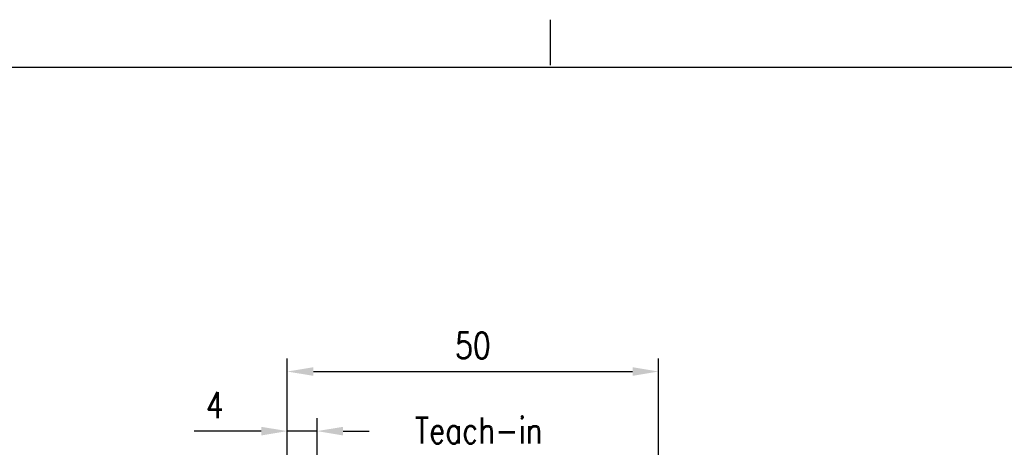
# Model space of a CAD drawing. Extents: x -575 to 291, y -144 to 153.
# Tile 9 of 10: x 30 to 163, y 90 to 147. Entities that reach past the tile are written whole.
import ezdxf

# ---------------------------------------------------------------- set-up
doc = ezdxf.new("R2010")
doc.units = 0
doc.header["$LTSCALE"] = 2
doc.layers.get('Defpoints').update_dxf_attribs({"linetype": 'CONTINUOUS'})
for name, color, linetype in [('025', 1, 'CONTINUOUS'), ('AM_REFDIM', 6, 'CONTINUOUS'), ('RAHMEN', 7, 'CONTINUOUS'), ('TEXT025', 1, 'CONTINUOUS'), ('TEXT035', 2, 'CONTINUOUS'), ('TEXT050', 3, 'CONTINUOUS')]:
    doc.layers.add(name, color=color, linetype=linetype)
doc.styles.add('T1', font='ROMANS.SHX', dxfattribs={"width": 0.8})
doc.styles.add('T2', font='romans.shx', dxfattribs={"width": 0.8, "height": 3.5})
doc.styles.add('T3', font='romans.shx', dxfattribs={"width": 0.8, "height": 2.5})
doc.dimstyles.new('B1', dxfattribs={"dimtxt": 3.5, "dimasz": 3.5, "dimexe": 1.75, "dimexo": 0, "dimgap": 1.75, "dimtad": 1, "dimrnd": 0.01, "dimdsep": 46, "dimtxsty": 'T1', "dimcen": 0, "dimclrd": 256, "dimclre": 256, "dimclrt": 2, "dimadec": 0, "dimazin": 0, "dimtfac": 0.71, "dimtmove": 0, "dimatfit": 3, "dimfxl": 1, "dimtolj": 1, "dimarcsym": 0})

# ---------------------------------------------------------------- blocks, each defined once
blk = doc.blocks.new('*D48')
at = {"layer": 'AM_REFDIM', "lineweight": -2, "ltscale": 5}
for p, q in [((66.23, 74.21), (66.23, 101.96)), ((116.11, 70.33), (116.11, 101.96)), ((69.73, 100.21), (112.61, 100.21))]:
    blk.add_line(p, q, dxfattribs=at)
at = {"layer": 'AM_REFDIM', "ltscale": 5}
for points in [[(69.73, 100.79), (69.73, 99.63), (66.23, 100.21)], [(112.61, 100.79), (112.61, 99.63), (116.11, 100.21)]]:
    blk.add_solid(points, dxfattribs=at)
at = {"layer": 'Defpoints', "color": 0, "ltscale": 5}
for p in [(116.11, 100.21), (66.23, 74.21), (116.11, 70.33)]:
    blk.add_point(p, dxfattribs=at)
at = {"layer": 'AM_REFDIM', "color": 2, "ltscale": 5, "insert": (91.17, 103.71), "char_height": 3.5, "attachment_point": 5, "style": 'T1'}
blk.add_mtext('\\A1;50', dxfattribs=at)
blk = doc.blocks.new('*D43')
at = {"layer": 'AM_REFDIM', "lineweight": -2, "ltscale": 5}
for p, q in [((66.23, 74.21), (66.23, 93.96)), ((70.23, 70.21), (70.23, 93.96)), ((62.73, 92.21), (53.73, 92.21)), ((70.23, 92.21), (66.23, 92.21)), ((73.73, 92.21), (77.23, 92.21))]:
    blk.add_line(p, q, dxfattribs=at)
at = {"layer": 'AM_REFDIM', "ltscale": 5}
for points in [[(62.73, 92.79), (62.73, 91.63), (66.23, 92.21)], [(73.73, 92.79), (73.73, 91.63), (70.23, 92.21)]]:
    blk.add_solid(points, dxfattribs=at)
at = {"layer": 'Defpoints', "color": 0, "ltscale": 5}
for p in [(66.23, 92.21), (66.23, 74.21), (70.23, 70.21)]:
    blk.add_point(p, dxfattribs=at)
at = {"layer": 'AM_REFDIM', "color": 2, "ltscale": 5, "insert": (56.48, 95.71), "char_height": 3.5, "attachment_point": 5, "style": 'T1'}
blk.add_mtext('\\A1;4', dxfattribs=at)
blk = doc.blocks.new('Din_a_3')
at = {"layer": 'RAHMEN', "color": 1}
blk.add_line((220.82, 279.2), (220.82, 285.32), dxfattribs=at)
at = {"layer": 'RAHMEN', "color": 3}
blk.add_line((10.82, 278.95), (405.82, 278.95), dxfattribs=at)
at = {"layer": 'TEXT025', "style": 'T3', "width": 0.8}
for tag, p in [('TOLERANZ', (274.04, 44.41)), ('IND.8', (219.01, 36.05)), ('ÄNDERUNG8', (226.81, 36.05)), ('DATUM', (252.81, 36.05)), ('NAME', (265.81, 36.05)), ('ÄNDERUNG7', (226.81, 31.8)), ('NAME', (299.88, 31.97)), ('IND.7', (219.01, 31.8)), ('DATUM', (252.81, 31.8)), ('NAME', (265.81, 31.8)), ('DATUM', (284.01, 31.8)), ('ÄNDERUNG6', (226.81, 27.55)), ('IND.6', (219.01, 27.55)), ('DATUM', (252.81, 27.55)), ('NAME', (265.81, 27.55)), ('DATUM', (284.01, 27.55)), ('NAME', (299.88, 27.72)), ('IND.5', (219.01, 23.3)), ('ÄNDERUNG5', (226.81, 23.3)), ('DATUM', (252.81, 23.3)), ('NAME', (265.81, 23.3)), ('DATUM', (284.01, 23.3)), ('NAME', (299.88, 23.47)), ('IND.4', (219.01, 19.05)), ('ÄNDERUNG4', (226.81, 19.05)), ('DATUM', (252.81, 19.05)), ('NAME', (265.81, 19.05)), ('IND.3', (219.01, 14.8)), ('ÄNDERUNG3', (226.81, 14.8)), ('DATUM', (252.81, 14.8)), ('NAME', (265.81, 14.8)), ('ÄNDERUNG2', (226.81, 10.55)), ('BLATT', (395.84, 11.02)), ('IND.2', (219.01, 10.55)), ('DATUM', (252.81, 10.55)), ('NAME', (265.81, 10.55)), ('ÄNDERUNG1', (226.81, 6.3)), ('IND.1', (219.01, 6.3)), ('DATUM', (252.81, 6.3)), ('NAME', (265.81, 6.3)), ('BL.', (395.91, 6.31))]:
    blk.add_attdef(tag, p, '', height=2.5, dxfattribs=at)
at = {"layer": 'TEXT035', "style": 'T2', "width": 0.8}
for tag, p in [('MAßSTAB', (339.55, 51.59)), ('WERKSTOFF', (340.43, 42.76))]:
    blk.add_attdef(tag, p, '', height=3.5, dxfattribs=at)
at = {"layer": 'TEXT050', "width": 0.8}
for tag, p, style in [('BEZEICHNUNG', (322.39, 30.82), 'T1'), ('BEZEICHNUNG2', (322.2, 21.76), 'T3'), ('ZEICHNUNGSNR', (347.03, 9.1), 'T1')]:
    blk.add_attdef(tag, p, '', height=5, dxfattribs=dict(at, style=style))

msp = doc.modelspace()

# ---------------------------------------------------------------- block references
at = {"layer": '025', "ltscale": 5}
msp.add_blockref('Din_a_3', (-119.23, -137.879), dxfattribs=at)

# ---------------------------------------------------------------- texts
at = {"layer": 'AM_REFDIM', "color": 2, "ltscale": 5, "insert": (83.364, 90.559), "char_height": 3.5, "attachment_point": 7, "style": 'T1'}
msp.add_mtext('Teach-in', dxfattribs=at)

# ---------------------------------------------------------------- dimensions: what is measured, and where the dimension line sits
at = {"layer": 'AM_REFDIM', "ltscale": 5}
dim = msp.add_linear_dim(base=(116.112, 100.211), p1=(66.227, 74.211), p2=(116.112, 70.326), text='50', dimstyle='B1', dxfattribs=at)
dim.commit()
dim.dimension.update_dxf_attribs({"geometry": '*D48', "text_midpoint": (91.169, 103.711)})
at = {"layer": 'AM_REFDIM'}
dim = msp.add_linear_dim(base=(66.227, 92.211), p1=(70.227, 70.211), p2=(66.227, 74.211), dimstyle='B1', dxfattribs=at)
dim.commit()
dim.dimension.update_dxf_attribs({"geometry": '*D43', "text_midpoint": (56.477, 95.711)})

doc.saveas('drawing.dxf')
